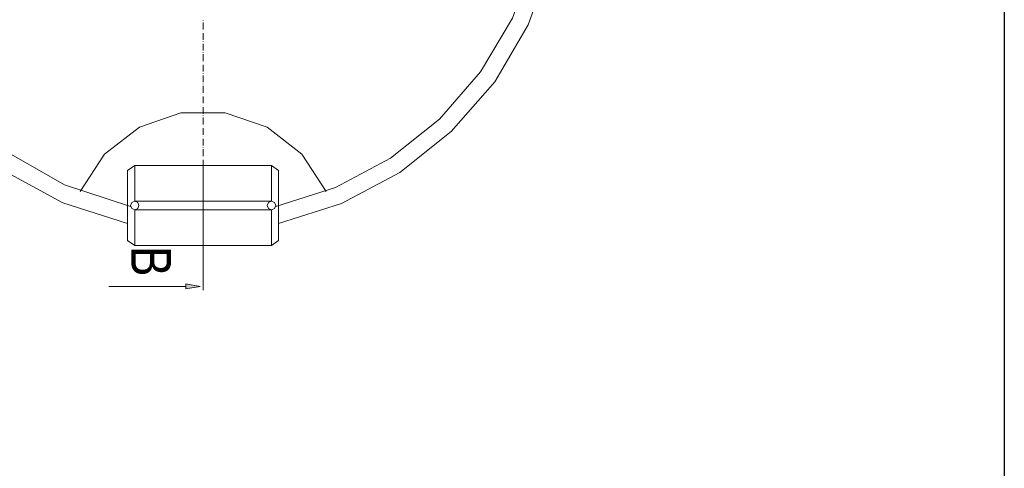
# Model space of a CAD drawing. Extents: x -23500 to 2637, y 21242 to 29547.
# Tile 83 of 121: x -6248 to -4089, y 23539 to 24522. Entities that reach past the tile are written whole.
import ezdxf

# ---------------------------------------------------------------- set-up
doc = ezdxf.new("R2010")
doc.units = 0
doc.header["$LTSCALE"] = 25
doc.layers.get('0').update_dxf_attribs({"linetype": 'CONTINUOUS', "lineweight": 13})
doc.layers.add('M_Ramki do druku', color=7, linetype='CONTINUOUS', lineweight=25)
doc.layers.add('M_Ramki rysunków', color=2, linetype='CONTINUOUS', lineweight=25)
doc.styles.add('MCAD_TS', font='GENISO.SHX', dxfattribs={"width": 0.8, "oblique": 15})
doc.styles.get("Standard").update_dxf_attribs({"font": 'ARIAL.TTF', "height": 50})

# ---------------------------------------------------------------- blocks, each defined once
blk = doc.blocks.new('*U1258')
at = {"layer": 'M_Ramki rysunków', "color": 0, "linetype": 'ByBlock', "lineweight": -2}
blk.add_lwpolyline([(25, 5), (25, 292), (415, 292), (415, 5)], close=True, dxfattribs=at)
at = {"layer": 'M_Ramki do druku', "style": 'MCAD_TS', "width": 0.8}
for tag, p in [('KOMENTARZ', (16.543, 30.569)), ('RYSUNEK', (20.279, 30.569)), ('DATA', (24.016, 30.569))]:
    blk.add_attdef(tag, p, '', height=2, rotation=90, dxfattribs=at)

msp = doc.modelspace()

# ---------------------------------------------------------------- hatches: boundary and pattern name
h = msp.add_hatch(color=7)
h.dxf.hatch_style = 2
h.paths.add_polyline_path([(-5883.391, 23942.671), (-5852.157, 23937.209), (-5883.391, 23932.252)])

# ---------------------------------------------------------------- linework, layer by layer
at = {"color": 7, "lineweight": 9}
msp.add_lwpolyline([(-5845.711, 23929.287), (-5845.711, 24057.666)], dxfattribs=at)
msp.add_lwpolyline([(-5883.391, 23942.671), (-5852.157, 23937.209), (-5883.391, 23932.252)], close=True, dxfattribs=at)
for points, knots in [([(-5907.182, 25630.54), (-5907.182, 25630.54), (-6054.407, 25605.261), (-6054.407, 25605.261), (-6054.407, 25605.261), (-6193.697, 25551.724), (-6193.697, 25551.724), (-6193.697, 25551.724), (-6321.092, 25473.4), (-6321.092, 25473.4), (-6321.092, 25473.4), (-6431.141, 25372.282), (-6431.141, 25372.282), (-6431.141, 25372.282), (-6519.872, 25251.825), (-6519.872, 25251.825), (-6519.872, 25251.825), (-6584.812, 25116.988), (-6584.812, 25116.988), (-6584.812, 25116.988), (-6622.479, 24972.74), (-6622.479, 24972.74), (-6622.479, 24972.74), (-6632.886, 24823.535), (-6632.886, 24823.535), (-6632.886, 24823.535), (-6614.557, 24674.822), (-6614.557, 24674.822), (-6614.557, 24674.822), (-6568.451, 24532.554), (-6568.451, 24532.554), (-6568.451, 24532.554), (-6496.069, 24401.691), (-6496.069, 24401.691), (-6496.069, 24401.691), (-6400.4, 24286.684), (-6400.4, 24286.684), (-6400.4, 24286.684), (-6284.901, 24192.011), (-6284.901, 24192.011), (-6284.901, 24192.011), (-6153.545, 24120.625), (-6153.545, 24120.625), (-6153.545, 24120.625), (-6011.278, 24075.515), (-6011.278, 24075.515)], [0, 0, 0, 0, 1, 1, 1, 2, 2, 2, 3, 3, 3, 4, 4, 4, 5, 5, 5, 6, 6, 6, 7, 7, 7, 8, 8, 8, 9, 9, 9, 10, 10, 10, 11, 11, 11, 12, 12, 12, 13, 13, 13, 14, 14, 14, 15, 15, 15, 15]), ([(-5907.182, 25593.365), (-5907.182, 25593.365), (-6056.387, 25565.108), (-6056.387, 25565.108), (-6056.387, 25565.108), (-6197.671, 25508.103), (-6197.671, 25508.103), (-6197.671, 25508.103), (-6324.069, 25423.333), (-6324.069, 25423.333), (-6324.069, 25423.333), (-6430.649, 25314.785), (-6430.649, 25314.785), (-6430.649, 25314.785), (-6513.426, 25186.885), (-6513.426, 25186.885), (-6513.426, 25186.885), (-6568.451, 25045.11), (-6568.451, 25045.11), (-6568.451, 25045.11), (-6593.731, 24894.908), (-6593.731, 24894.908), (-6593.731, 24894.908), (-6588.281, 24742.739), (-6588.281, 24742.739), (-6588.281, 24742.739), (-6552.582, 24595.009), (-6552.582, 24595.009), (-6552.582, 24595.009), (-6487.15, 24457.207), (-6487.15, 24457.207), (-6487.15, 24457.207), (-6395.947, 24335.754), (-6395.947, 24335.754), (-6395.947, 24335.754), (-6281.431, 24235.128), (-6281.431, 24235.128), (-6281.431, 24235.128), (-6149.571, 24159.781), (-6149.571, 24159.781), (-6149.571, 24159.781), (-6004.832, 24112.199), (-6004.832, 24112.199)], [0, 0, 0, 0, 1, 1, 1, 2, 2, 2, 3, 3, 3, 4, 4, 4, 5, 5, 5, 6, 6, 6, 7, 7, 7, 8, 8, 8, 9, 9, 9, 10, 10, 10, 11, 11, 11, 12, 12, 12, 13, 13, 13, 14, 14, 14, 14]), ([(-5686.591, 24112.199), (-5686.591, 24112.199), (-5555.727, 24153.839), (-5555.727, 24153.839), (-5555.727, 24153.839), (-5434.766, 24218.275), (-5434.766, 24218.275), (-5434.766, 24218.275), (-5327.201, 24303.537), (-5327.201, 24303.537), (-5327.201, 24303.537), (-5237.486, 24407.14), (-5237.486, 24407.14), (-5237.486, 24407.14), (-5167.589, 24525.124), (-5167.589, 24525.124), (-5167.589, 24525.124), (-5120.499, 24654.008), (-5120.499, 24654.008), (-5120.499, 24654.008), (-5098.184, 24789.324), (-5098.184, 24789.324)], [0, 0, 0, 0, 1, 1, 1, 2, 2, 2, 3, 3, 3, 4, 4, 4, 5, 5, 5, 6, 6, 6, 7, 7, 7, 7]), ([(-5680.145, 24075.515), (-5680.145, 24075.515), (-5542.343, 24118.645), (-5542.343, 24118.645), (-5542.343, 24118.645), (-5414.444, 24186.549), (-5414.444, 24186.549), (-5414.444, 24186.549), (-5301.43, 24276.768), (-5301.43, 24276.768), (-5301.43, 24276.768), (-5206.253, 24385.822), (-5206.253, 24385.822), (-5206.253, 24385.822), (-5132.886, 24510.252), (-5132.886, 24510.252), (-5132.886, 24510.252), (-5083.816, 24646.565), (-5083.816, 24646.565), (-5083.816, 24646.565), (-5060.517, 24789.324), (-5060.517, 24789.324)], [0, 0, 0, 0, 1, 1, 1, 2, 2, 2, 3, 3, 3, 4, 4, 4, 5, 5, 5, 6, 6, 6, 7, 7, 7, 7]), ([(-5576.049, 24145.413), (-5576.049, 24145.413), (-5629.094, 24226.701), (-5629.094, 24226.701), (-5629.094, 24226.701), (-5705.424, 24286.192), (-5705.424, 24286.192), (-5705.424, 24286.192), (-5797.132, 24317.413), (-5797.132, 24317.413), (-5797.132, 24317.413), (-5894.29, 24317.413), (-5894.29, 24317.413), (-5894.29, 24317.413), (-5985.493, 24286.192), (-5985.493, 24286.192), (-5985.493, 24286.192), (-6062.329, 24226.701), (-6062.329, 24226.701), (-6062.329, 24226.701), (-6115.373, 24145.413), (-6115.373, 24145.413)], [0, 0, 0, 0, 1, 1, 1, 2, 2, 2, 3, 3, 3, 4, 4, 4, 5, 5, 5, 6, 6, 6, 7, 7, 7, 7]), ([(-5680.145, 24037.848), (-5680.145, 24037.848), (-5680.145, 24191.015), (-5680.145, 24191.015), (-5680.145, 24191.015), (-5695.509, 24201.926), (-5695.509, 24201.926)], [0, 0, 0, 0, 1, 1, 1, 2, 2, 2, 2]), ([(-5995.408, 24124.094), (-5995.408, 24124.094), (-5988.962, 24121.117), (-5988.962, 24121.117), (-5988.962, 24121.117), (-5986.49, 24114.671), (-5986.49, 24114.671), (-5986.49, 24114.671), (-5988.962, 24107.733), (-5988.962, 24107.733), (-5988.962, 24107.733), (-5995.408, 24105.261), (-5995.408, 24105.261), (-5995.408, 24105.261), (-6002.359, 24107.733), (-6002.359, 24107.733), (-6002.359, 24107.733), (-6004.832, 24114.671), (-6004.832, 24114.671), (-6004.832, 24114.671), (-6002.359, 24121.117), (-6002.359, 24121.117), (-6002.359, 24121.117), (-5995.408, 24124.094), (-5995.408, 24124.094), (-5995.408, 24124.094), (-5995.408, 24124.094), (-5995.408, 24124.094)], [0, 0, 0, 0, 1, 1, 1, 2, 2, 2, 3, 3, 3, 4, 4, 4, 5, 5, 5, 6, 6, 6, 7, 7, 7, 8, 8, 8, 9, 9, 9, 9]), ([(-5695.509, 24124.094), (-5695.509, 24124.094), (-5689.063, 24121.117), (-5689.063, 24121.117), (-5689.063, 24121.117), (-5686.099, 24114.671), (-5686.099, 24114.671), (-5686.099, 24114.671), (-5689.063, 24107.733), (-5689.063, 24107.733), (-5689.063, 24107.733), (-5695.509, 24105.261), (-5695.509, 24105.261), (-5695.509, 24105.261), (-5702.447, 24107.733), (-5702.447, 24107.733), (-5702.447, 24107.733), (-5704.932, 24114.671), (-5704.932, 24114.671), (-5704.932, 24114.671), (-5702.447, 24121.117), (-5702.447, 24121.117), (-5702.447, 24121.117), (-5695.509, 24124.094), (-5695.509, 24124.094), (-5695.509, 24124.094), (-5695.509, 24124.094), (-5695.509, 24124.094)], [0, 0, 0, 0, 1, 1, 1, 2, 2, 2, 3, 3, 3, 4, 4, 4, 5, 5, 5, 6, 6, 6, 7, 7, 7, 8, 8, 8, 9, 9, 9, 9])]:
    msp.add_open_spline(points, degree=3, knots=knots, dxfattribs=at)
for points in [[(-5845.711, 24519.17), (-5845.711, 24519.17), (-5845.711, 24519.662), (-5845.711, 24519.662)], [(-5845.711, 24500.337), (-5845.711, 24500.337), (-5845.711, 24515.701), (-5845.711, 24515.701)], [(-5845.711, 24496.363), (-5845.711, 24496.363), (-5845.711, 24496.868), (-5845.711, 24496.868)], [(-5845.711, 24477.53), (-5845.711, 24477.53), (-5845.711, 24492.402), (-5845.711, 24492.402)], [(-5845.711, 24473.064), (-5845.711, 24473.064), (-5845.711, 24473.569), (-5845.711, 24473.569)], [(-5845.711, 24454.23), (-5845.711, 24454.23), (-5845.711, 24469.103), (-5845.711, 24469.103)], [(-5845.711, 24449.765), (-5845.711, 24449.765), (-5845.711, 24450.761), (-5845.711, 24450.761)], [(-5845.711, 24430.931), (-5845.711, 24430.931), (-5845.711, 24446.296), (-5845.711, 24446.296)], [(-5845.711, 24426.97), (-5845.711, 24426.97), (-5845.711, 24427.462), (-5845.711, 24427.462)], [(-5845.711, 24408.124), (-5845.711, 24408.124), (-5845.711, 24423.009), (-5845.711, 24423.009)], [(-5845.711, 24403.671), (-5845.711, 24403.671), (-5845.711, 24404.163), (-5845.711, 24404.163)], [(-5845.711, 24384.838), (-5845.711, 24384.838), (-5845.711, 24399.71), (-5845.711, 24399.71)], [(-5845.711, 24380.372), (-5845.711, 24380.372), (-5845.711, 24381.356), (-5845.711, 24381.356)], [(-5845.711, 24361.538), (-5845.711, 24361.538), (-5845.711, 24376.903), (-5845.711, 24376.903)], [(-5845.711, 24357.577), (-5845.711, 24357.577), (-5845.711, 24358.069), (-5845.711, 24358.069)], [(-5845.711, 24338.731), (-5845.711, 24338.731), (-5845.711, 24353.604), (-5845.711, 24353.604)], [(-5845.711, 24334.278), (-5845.711, 24334.278), (-5845.711, 24334.77), (-5845.711, 24334.77)], [(-5845.711, 24315.432), (-5845.711, 24315.432), (-5845.711, 24330.305), (-5845.711, 24330.305)], [(-5845.711, 24310.979), (-5845.711, 24310.979), (-5845.711, 24311.963), (-5845.711, 24311.963)], [(-5845.711, 24292.133), (-5845.711, 24292.133), (-5845.711, 24307.51), (-5845.711, 24307.51)], [(-5845.711, 24288.172), (-5845.711, 24288.172), (-5845.711, 24288.664), (-5845.711, 24288.664)], [(-5845.711, 24269.338), (-5845.711, 24269.338), (-5845.711, 24284.211), (-5845.711, 24284.211)], [(-5845.711, 24264.873), (-5845.711, 24264.873), (-5845.711, 24265.365), (-5845.711, 24265.365)], [(-5845.711, 24246.039), (-5845.711, 24246.039), (-5845.711, 24260.912), (-5845.711, 24260.912)], [(-5845.711, 24241.574), (-5845.711, 24241.574), (-5845.711, 24242.57), (-5845.711, 24242.57)], [(-5845.711, 24222.74), (-5845.711, 24222.74), (-5845.711, 24238.105), (-5845.711, 24238.105)], [(-5845.711, 24218.767), (-5845.711, 24218.767), (-5845.711, 24219.271), (-5845.711, 24219.271)], [(-5845.711, 24199.933), (-5845.711, 24199.933), (-5845.711, 24214.806), (-5845.711, 24214.806)], [(-6011.278, 24191.015), (-6011.278, 24191.015), (-5995.408, 24201.926), (-5995.408, 24201.926)], [(-6011.278, 24037.848), (-6011.278, 24037.848), (-6011.278, 24191.015), (-6011.278, 24191.015)], [(-5995.408, 24201.926), (-5995.408, 24201.926), (-5695.509, 24201.926), (-5695.509, 24201.926)], [(-5995.408, 24124.094), (-5995.408, 24124.094), (-5995.408, 24201.926), (-5995.408, 24201.926)], [(-5845.711, 24188.037), (-5845.711, 24188.037), (-5845.711, 24201.926), (-5845.711, 24201.926)], [(-5845.711, 24195.48), (-5845.711, 24195.48), (-5845.711, 24195.972), (-5845.711, 24195.972)], [(-5845.711, 24176.634), (-5845.711, 24176.634), (-5845.711, 24191.506), (-5845.711, 24191.506)], [(-5845.711, 24183.572), (-5845.711, 24183.572), (-5845.711, 24184.076), (-5845.711, 24184.076)], [(-5695.509, 24124.094), (-5695.509, 24124.094), (-5695.509, 24201.926), (-5695.509, 24201.926)], [(-5845.711, 24164.738), (-5845.711, 24164.738), (-5845.711, 24180.116), (-5845.711, 24180.116)], [(-5845.711, 24172.181), (-5845.711, 24172.181), (-5845.711, 24173.165), (-5845.711, 24173.165)], [(-5845.711, 24153.839), (-5845.711, 24153.839), (-5845.711, 24168.712), (-5845.711, 24168.712)], [(-5845.711, 24160.777), (-5845.711, 24160.777), (-5845.711, 24161.269), (-5845.711, 24161.269)], [(-5845.711, 24141.944), (-5845.711, 24141.944), (-5845.711, 24156.804), (-5845.711, 24156.804)], [(-5845.711, 24149.374), (-5845.711, 24149.374), (-5845.711, 24149.866), (-5845.711, 24149.866)], [(-5845.711, 24130.54), (-5845.711, 24130.54), (-5845.711, 24145.413), (-5845.711, 24145.413)], [(-5995.408, 24124.094), (-5995.408, 24124.094), (-5695.509, 24124.094), (-5695.509, 24124.094)], [(-5845.711, 24137.478), (-5845.711, 24137.478), (-5845.711, 24137.97), (-5845.711, 24137.97)], [(-5845.711, 24118.645), (-5845.711, 24118.645), (-5845.711, 24133.505), (-5845.711, 24133.505)], [(-5845.711, 24126.075), (-5845.711, 24126.075), (-5845.711, 24126.567), (-5845.711, 24126.567)], [(-5845.711, 24107.241), (-5845.711, 24107.241), (-5845.711, 24122.114), (-5845.711, 24122.114)], [(-5995.408, 24105.261), (-5995.408, 24105.261), (-5695.509, 24105.261), (-5695.509, 24105.261)], [(-5995.408, 24026.937), (-5995.408, 24026.937), (-5995.408, 24105.261), (-5995.408, 24105.261)], [(-5845.711, 24114.179), (-5845.711, 24114.179), (-5845.711, 24114.671), (-5845.711, 24114.671)], [(-5845.711, 24095.346), (-5845.711, 24095.346), (-5845.711, 24110.71), (-5845.711, 24110.71)], [(-5845.711, 24102.776), (-5845.711, 24102.776), (-5845.711, 24103.772), (-5845.711, 24103.772)], [(-5845.711, 24084.434), (-5845.711, 24084.434), (-5845.711, 24099.307), (-5845.711, 24099.307)], [(-5695.509, 24026.937), (-5695.509, 24026.937), (-5695.509, 24105.261), (-5695.509, 24105.261)], [(-5845.711, 24091.372), (-5845.711, 24091.372), (-5845.711, 24091.877), (-5845.711, 24091.877)], [(-5845.711, 24072.538), (-5845.711, 24072.538), (-5845.711, 24087.411), (-5845.711, 24087.411)], [(-5845.711, 24079.968), (-5845.711, 24079.968), (-5845.711, 24080.473), (-5845.711, 24080.473)], [(-5845.711, 24057.666), (-5845.711, 24057.666), (-5845.711, 24076.007), (-5845.711, 24076.007)], [(-5845.711, 24068.073), (-5845.711, 24068.073), (-5845.711, 24068.577), (-5845.711, 24068.577)], [(-5845.711, 24049.239), (-5845.711, 24049.239), (-5845.711, 24064.112), (-5845.711, 24064.112)], [(-6011.278, 24037.848), (-6011.278, 24037.848), (-5995.408, 24026.937), (-5995.408, 24026.937)], [(-5845.711, 24044.774), (-5845.711, 24044.774), (-5845.711, 24045.278), (-5845.711, 24045.278)], [(-5845.711, 24026.937), (-5845.711, 24026.937), (-5845.711, 24041.317), (-5845.711, 24041.317)], [(-5680.145, 24037.848), (-5680.145, 24037.848), (-5695.509, 24026.937), (-5695.509, 24026.937)], [(-5995.408, 24026.937), (-5995.408, 24026.937), (-5695.509, 24026.937), (-5695.509, 24026.937)], [(-5883.391, 23937.209), (-5883.391, 23937.209), (-6052.426, 23937.209), (-6052.426, 23937.209)]]:
    msp.add_open_spline(points, degree=3, dxfattribs=at)

# ---------------------------------------------------------------- block references
at = {"layer": 'M_Ramki do druku', "xscale": 25, "yscale": 25, "zscale": 25}
msp.add_blockref('*U1258', (-14463.73, 21241.997), dxfattribs=at)

# ---------------------------------------------------------------- texts
at = {"color": 7, "insert": (-6003.349, 24025.95), "char_height": 87.5328, "attachment_point": 7, "rotation": 270}
msp.add_mtext('{\\fArialNarrow|b0|i0|c0;B}', dxfattribs=at)

doc.saveas('drawing.dxf')
